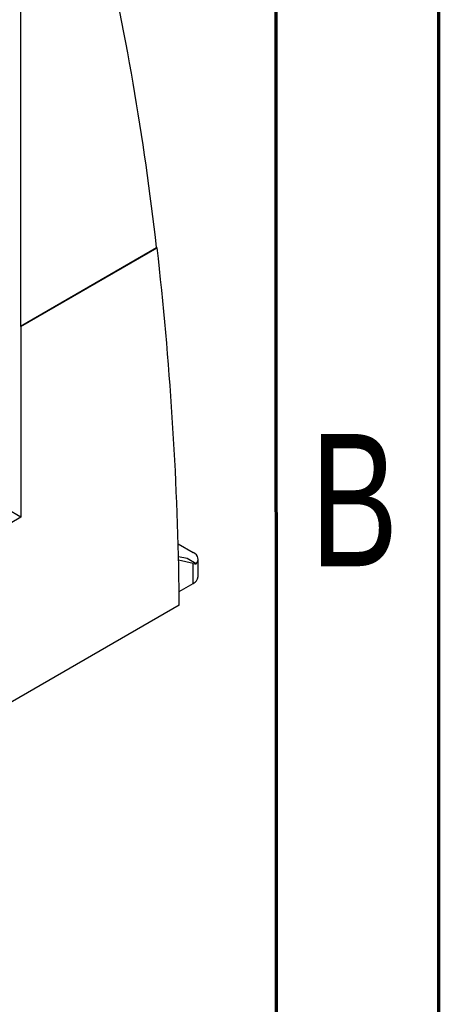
# Model space of a CAD drawing. Header units: millimetres. Extents: x 6 to 415, y 5 to 292.
# Tile 45 of 62: x 402 to 415, y 59 to 88. Entities that reach past the tile are written whole.
import ezdxf

# ---------------------------------------------------------------- set-up
doc = ezdxf.new("R2010")
doc.units = ezdxf.units.MM
doc.styles.add('SLDTEXTSTYLE0', font='TXT', dxfattribs={"width": 0.75})

msp = doc.modelspace()

# ---------------------------------------------------------------- linework, layer by layer
at = {"color": 7, "linetype": 'Continuous', "lineweight": 70}
for p, q in [((415, 292), (415, 5)), ((410, 287), (410.1581, 10))]:
    msp.add_line(p, q, dxfattribs=at)
at = {"color": 7, "linetype": 'Continuous', "lineweight": 25}
for p, q in [((402.442, 90.4324), (402.442, 79.2619)), ((402.442, 79.2619), (406.5344, 81.6243)), ((402.4597, 79.2516), (406.5521, 81.6141)), ((406.5344, 81.6243), (406.5521, 81.6141)), ((402.442, 79.2619), (402.4597, 79.2516)), ((402.4597, 79.2516), (402.4597, 73.5359)), ((402.4597, 73.5359), (402.0442, 73.7757)), ((402.4597, 73.5359), (398.0049, 70.9642)), ((407.1815, 72.7359), (407.6357, 72.4737)), ((407.4519, 72.286), (407.192, 72.3443)), ((407.6357, 72.1449), (407.1945, 72.244)), ((407.7206, 72.1308), (407.4519, 72.286)), ((407.6357, 71.5429), (407.6357, 72.1449)), ((407.7822, 71.7471), (407.7822, 72.2696)), ((407.2115, 71.298), (407.6357, 71.5429)), ((407.2115, 70.8898), (407.2115, 71.4124)), ((407.2115, 70.8898), (400.2111, 66.8486))]:
    msp.add_line(p, q, dxfattribs=at)
at = {"color": 7, "linetype": 'Continuous', "lineweight": 25, "flags": 128}
msp.add_lwpolyline([(407.7206, 72.1308), (407.7534, 72.1732), (407.7741, 72.218), (407.7821, 72.2642), (407.7772, 72.3105), (407.7594, 72.3557), (407.7294, 72.3987), (407.6878, 72.4384), (407.6357, 72.4737)], dxfattribs=at)
at = {"color": 7, "linetype": 'Continuous', "lineweight": 25}
for centre, radius, start, end in [((319.9815, 71.7669), 87.1124, 6.497377, 13.043983), ((303.2197, 69.8134), 104.004, 0.880949, 6.515073), ((407.532, 71.772), 0.2515, 294.37366, 354.30576)]:
    msp.add_arc(centre, radius, start, end, dxfattribs=at)
msp.add_ellipse((407.2822, 72.349), major_axis=(0.499, -0.2056), ratio=0.1513691, start_param=5.5600581, end_param=5.8438522, dxfattribs=at)

# ---------------------------------------------------------------- texts
at = {"color": 7, "linetype": 'Continuous', "lineweight": 0, "insert": (412.4706, 76.027), "char_height": 3.9688, "attachment_point": 2, "style": 'SLDTEXTSTYLE0'}
msp.add_mtext('B', dxfattribs=at)

doc.saveas('drawing.dxf')
